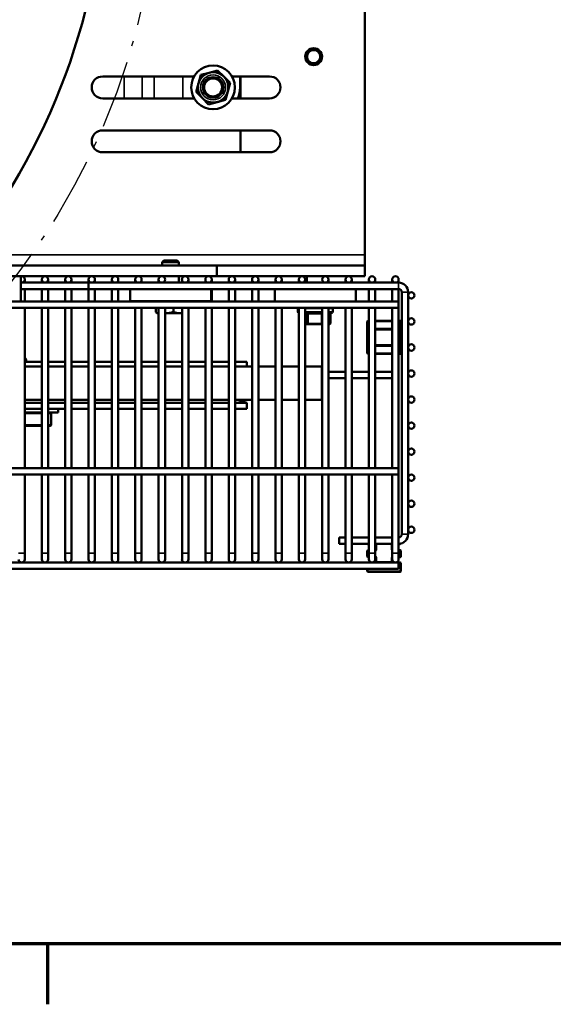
# Model space of a CAD drawing. Header units: inches. Extents: x 1 to 237, y 4 to 150.
# Tile 9 of 166: x 59 to 69, y 6 to 24. Entities that reach past the tile are written whole.
import ezdxf

# ---------------------------------------------------------------- set-up
doc = ezdxf.new("R2010")
doc.units = ezdxf.units.IN
doc.header["$LTSCALE"] = 7
doc.header["$MEASUREMENT"] = 0
doc.linetypes.add('DASH_DOT', pattern=[0.37, 0.24, -0.06, 0.01, -0.06])
for name, color, linetype, lineweight in [('Border (ANSI)', 7, 'Continuous', 70), ('Dimension (ANSI)', 7, 'Continuous', 25), ('Sketch Geometry (ANSI)', 7, 'Continuous', 25), ('Visible (ANSI)', 7, 'Continuous', 50), ('Visible Narrow (ANSI)', 7, 'Continuous', 35)]:
    doc.layers.add(name, color=color, linetype=linetype, lineweight=lineweight)
doc.styles.add('Dimension Text', font='tahoma.ttf')
doc.dimstyles.new('Dual Dimension', dxfattribs={"dimscale": 7, "dimtxt": 0.12, "dimasz": 0.098425, "dimexe": 0.125, "dimexo": 0.0625, "dimgap": 0.031496, "dimtad": 0, "dimtih": 1, "dimtoh": 1, "dimrnd": 1e-08, "dimzin": 4, "dimdsep": 46, "dimtxsty": 'Dimension Text', "dimcen": 0.09, "dimdle": 0.393701, "dimclrd": 256, "dimclre": 256, "dimclrt": 256, "dimadec": 0, "dimazin": 1, "dimtfac": 1, "dimtofl": 0, "dimtmove": 0, "dimatfit": 3, "dimfxl": 1, "dimtolj": 1, "dimtzin": 4, "dimlwd": -1, "dimlwe": -1, "dimarcsym": 0})

# ---------------------------------------------------------------- blocks, each defined once
blk = doc.blocks.new('Borders Default Border')
at = {"layer": 'Border (ANSI)'}
blk.add_line((8.5, 1), (8.5, 0.84), dxfattribs=at)
at = {"layer": 'Border (ANSI)', "flags": 128}
blk.add_lwpolyline([(0.5, 1), (0.5, 21), (33.5, 21), (33.5, 1), (0.5, 1)], dxfattribs=at)
blk = doc.blocks.new('*D12')
at = {"layer": 'Defpoints', "color": 0, "transparency": 16777216}
for p in [(54.601, 38.787), (42.549, 15.749)]:
    blk.add_point(p, dxfattribs=at)
at = {"layer": 'Dimension (ANSI)', "transparency": 16777216}
for p, q in [((58.296, 45.849), (54.921, 39.397)), ((59.057, 45.849), (58.296, 45.849)), ((48.575, 26.638), (48.575, 27.898)), ((47.945, 27.268), (49.205, 27.268))]:
    blk.add_line(p, q, dxfattribs=at)
blk.add_solid([(54.819, 39.45), (55.023, 39.344), (54.601, 38.787)], dxfattribs=at)
at = {"layer": 'Dimension (ANSI)', "transparency": 16777216, "insert": (63.285, 45.849), "char_height": 0.84, "attachment_point": 5, "style": 'Dimension Text'}
blk.add_mtext('\\A1;{\\H3.0x;(}\\S∅26.00^ ∅660.4 mm;{\\H3.0x;)}', dxfattribs=at)

msp = doc.modelspace()

# ---------------------------------------------------------------- linework, layer by layer
at = {"layer": 'Sketch Geometry (ANSI)', "linetype": 'DASH_DOT', "ltscale": 0.750886}
msp.add_circle((48.5752, 27.2676), 13, dxfattribs=at)
at = {"layer": 'Visible (ANSI)'}
for p, q in [((65.3862, 19.7786), (65.3862, 35.2567)), ((62.657, 23.1997), (62.4996, 23.1575)), ((62.7722, 23.0845), (62.657, 23.1997)), ((60.5256, 23.0879), (62.2222, 23.0879)), ((62.3422, 23.1154), (62.3, 22.958)), ((62.4996, 23.1575), (62.3422, 23.1154)), ((62.8874, 22.9692), (62.7722, 23.0845)), ((62.9231, 23.0879), (63.6196, 23.0879)), ((63.0726, 23.0879), (63.0726, 22.8849)), ((63.0781, 22.6819), (63.0781, 23.0879)), ((62.3, 22.958), (62.2578, 22.8006)), ((62.8452, 22.8118), (62.8874, 22.9692)), ((62.2222, 22.6819), (60.5256, 22.6819)), ((62.2578, 22.8006), (62.373, 22.6853)), ((62.373, 22.6853), (62.4882, 22.5701)), ((62.6457, 22.6123), (62.8031, 22.6544)), ((62.8031, 22.6544), (62.8452, 22.8118)), ((63.6196, 22.6819), (62.9231, 22.6819)), ((62.4882, 22.5701), (62.6457, 22.6123)), ((60.5256, 22.0879), (63.6196, 22.0879)), ((63.0781, 21.6819), (63.0781, 22.0879)), ((63.6196, 21.6819), (60.5256, 21.6819)), ((65.3862, 19.5817), (65.3862, 19.7786)), ((58.0783, 19.5817), (62.6388, 19.5817)), ((61.6617, 19.6769), (61.6276, 19.6428)), ((61.9401, 19.6428), (61.6276, 19.6428)), ((61.6276, 19.5817), (61.6276, 19.6428)), ((61.6617, 19.6769), (61.906, 19.6769)), ((61.906, 19.6769), (61.9401, 19.6428)), ((61.9401, 19.5817), (61.9401, 19.6428)), ((62.6388, 19.5817), (62.6388, 19.3849)), ((65.3862, 19.5817), (62.6388, 19.5817)), ((65.3862, 19.3849), (65.3862, 19.5817)), ((62.6388, 19.3849), (58.1989, 19.3849)), ((59.01, 18.9149), (59.01, 19.3849)), ((61.6276, 19.3814), (61.6276, 19.3849)), ((61.9401, 19.2669), (61.9401, 19.3849)), ((62.6388, 19.3849), (65.3862, 19.3849)), ((64.311, 19.2635), (64.311, 19.3849)), ((64.6235, 19.3734), (64.6235, 19.3849)), ((59.01, 19.2635), (60.2638, 19.2635)), ((59.0827, 19.2635), (59.0827, 19.3226)), ((59.3976, 19.3226), (59.3976, 19.2635)), ((59.5158, 19.2635), (59.5158, 19.3226)), ((59.8307, 19.3226), (59.8307, 19.2635)), ((59.9488, 19.2635), (59.9488, 19.3226)), ((60.2638, 19.3226), (60.2638, 19.2635)), ((60.2638, 19.1454), (60.2638, 19.2635)), ((60.2638, 19.2635), (66.0118, 19.2635)), ((60.3819, 19.2635), (60.3819, 19.3226)), ((60.6969, 19.3226), (60.6969, 19.2635)), ((60.815, 19.2635), (60.815, 19.3226)), ((61.0339, 19.2669), (61.1693, 19.2669)), ((61.0339, 19.2635), (61.0339, 19.2669)), ((61.1299, 19.3226), (61.1299, 19.2669)), ((61.2087, 19.2669), (61.6023, 19.2669)), ((61.248, 19.2669), (61.248, 19.3226)), ((61.563, 19.3226), (61.563, 19.2669)), ((61.6418, 19.2669), (62.0354, 19.2669)), ((61.9961, 19.3226), (61.9961, 19.2669)), ((62.0749, 19.2669), (62.4685, 19.2669)), ((62.1142, 19.2669), (62.1142, 19.3226)), ((62.4291, 19.3226), (62.4291, 19.2669)), ((62.5079, 19.2669), (62.5339, 19.2669)), ((62.5339, 19.2635), (62.5339, 19.2669)), ((62.5473, 19.2635), (62.5473, 19.3226)), ((62.8622, 19.3226), (62.8622, 19.2635)), ((62.9803, 19.2635), (62.9803, 19.3226)), ((63.2953, 19.3226), (63.2953, 19.2635)), ((63.4134, 19.2635), (63.4134, 19.3226)), ((63.7284, 19.3226), (63.7284, 19.2635)), ((63.8465, 19.2635), (63.8465, 19.3226)), ((64.1614, 19.3226), (64.1614, 19.2635)), ((64.2795, 19.2635), (64.2795, 19.3226)), ((64.6235, 19.2635), (64.6235, 19.2717)), ((64.7126, 19.2635), (64.7126, 19.3226)), ((65.0276, 19.3226), (65.0276, 19.2635)), ((65.1457, 19.2635), (65.1457, 19.3226)), ((65.4606, 19.3226), (65.4606, 19.2635)), ((65.5788, 19.2635), (65.5788, 19.3226)), ((65.8937, 19.3226), (65.8937, 19.2635)), ((66.0118, 19.2635), (66.0118, 19.3226)), ((59.01, 19.1454), (60.2638, 19.1454)), ((59.0827, 19.1454), (59.0827, 18.9149)), ((59.3976, 19.1454), (59.3976, 18.9149)), ((59.5158, 19.1454), (59.5158, 18.9149)), ((59.8307, 19.1454), (59.8307, 18.9149)), ((59.9488, 19.1454), (59.9488, 18.9149)), ((60.2638, 19.1454), (60.2638, 18.9149)), ((60.2638, 19.1454), (66.0118, 19.1454)), ((60.3819, 19.1454), (60.3819, 18.9149)), ((60.6969, 19.1454), (60.6969, 18.9149)), ((60.815, 19.1454), (60.815, 18.9149)), ((61.0339, 18.9199), (61.0339, 19.1454)), ((62.5339, 18.9199), (62.5339, 19.1454)), ((62.5473, 19.1454), (62.5473, 18.9149)), ((62.8622, 19.1454), (62.8622, 18.9149)), ((62.9803, 19.1454), (62.9803, 18.9149)), ((63.2953, 19.1454), (63.2953, 18.9149)), ((63.4134, 19.1454), (63.4134, 18.9149)), ((63.7172, 18.9149), (63.7172, 19.1454)), ((65.2172, 18.9149), (65.2172, 19.1454)), ((65.4606, 19.1454), (65.4606, 18.9149)), ((65.5788, 19.1454), (65.5788, 18.9149)), ((65.8937, 19.1454), (65.8937, 18.9149)), ((66.0118, 19.1454), (66.0118, 18.9149)), ((66.0709, 19.0863), (66.0709, 14.5982)), ((66.189, 19.0863), (66.189, 14.5982)), ((58.4874, 18.9149), (66.0118, 18.9149)), ((62.5339, 18.9199), (61.0339, 18.9199)), ((61.1299, 18.9199), (61.1299, 18.9149)), ((61.248, 18.9199), (61.248, 18.9149)), ((61.4459, 18.9149), (61.4459, 18.9199)), ((62.1219, 18.9149), (62.1219, 18.9199)), ((62.4291, 18.9199), (62.4291, 18.9149)), ((66.0118, 18.7968), (66.0118, 18.9149)), ((58.5597, 18.7968), (66.0118, 18.7968)), ((59.0827, 15.8243), (59.0827, 18.7968)), ((59.3976, 15.8243), (59.3976, 18.7968)), ((59.5158, 15.8243), (59.5158, 18.7968)), ((59.8307, 15.8243), (59.8307, 18.7968)), ((59.9488, 15.8243), (59.9488, 18.7968)), ((60.2638, 15.8243), (60.2638, 18.7968)), ((60.3819, 15.8243), (60.3819, 18.7968)), ((60.6969, 15.8243), (60.6969, 18.7968)), ((60.815, 15.8243), (60.815, 18.7968)), ((61.1299, 15.8243), (61.1299, 18.7968)), ((61.248, 15.8243), (61.248, 18.7968)), ((61.5117, 18.7968), (61.5117, 18.7192)), ((61.5339, 18.6969), (61.5296, 18.6994)), ((61.5339, 18.6969), (61.5381, 18.6969)), ((61.5381, 18.6969), (61.563, 18.6969)), ((61.563, 15.8243), (61.563, 18.7968)), ((61.6811, 15.8243), (61.6811, 18.7968)), ((61.6811, 18.6969), (61.7005, 18.6969)), ((61.7005, 18.6969), (61.9463, 18.6969)), ((61.8366, 18.7968), (61.8366, 18.7192)), ((61.9463, 18.6969), (61.9961, 18.6969)), ((61.9961, 15.8243), (61.9961, 18.7968)), ((62.1142, 15.8243), (62.1142, 18.7968)), ((62.4291, 15.8243), (62.4291, 18.7968)), ((62.5473, 15.8243), (62.5473, 18.7968)), ((62.8622, 15.8243), (62.8622, 18.7968)), ((62.9803, 15.8243), (62.9803, 18.7968)), ((63.2953, 15.8243), (63.2953, 18.7968)), ((63.4134, 15.8243), (63.4134, 18.7968)), ((63.7284, 15.8243), (63.7284, 18.7968)), ((63.8465, 15.8243), (63.8465, 18.7968)), ((64.1437, 18.7239), (64.1437, 18.7839)), ((64.1614, 15.8243), (64.1614, 18.7968)), ((64.2795, 15.8243), (64.2795, 18.7968)), ((64.5945, 18.7039), (64.2795, 18.7039)), ((64.5945, 15.8243), (64.5945, 18.7968)), ((64.7126, 15.8243), (64.7126, 18.7968)), ((64.7707, 18.7039), (64.7126, 18.7039)), ((64.7472, 18.6839), (64.7472, 18.5054)), ((64.7907, 18.7239), (64.7907, 18.7839)), ((65.0276, 15.8243), (65.0276, 18.7968)), ((65.1457, 15.8243), (65.1457, 18.7968)), ((65.4606, 15.8243), (65.4606, 18.7968)), ((65.5788, 15.8243), (65.5788, 18.7968)), ((65.8937, 15.8243), (65.8937, 18.7968)), ((66.0118, 15.8243), (66.0118, 18.7968)), ((64.2795, 18.4954), (64.3161, 18.4954)), ((64.3374, 18.4954), (64.3161, 18.4954)), ((64.3374, 18.4954), (64.5823, 18.4954)), ((64.5945, 18.4954), (64.5823, 18.4954)), ((64.7126, 18.4954), (64.7334, 18.4954)), ((64.7372, 18.4954), (64.7334, 18.4954)), ((65.4287, 18.5433), (65.4287, 18.3903)), ((65.4606, 18.5558), (65.4412, 18.5558)), ((65.8937, 18.5558), (65.5788, 18.5558)), ((66.0412, 18.5558), (66.0118, 18.5558)), ((66.0537, 18.3903), (66.0537, 18.5433)), ((65.4287, 18.3903), (65.4287, 18.1093)), ((65.4606, 18.4028), (65.4412, 18.4028)), ((65.8937, 18.4028), (65.5788, 18.4028)), ((66.0412, 18.4028), (66.0118, 18.4028)), ((66.0537, 18.1093), (66.0537, 18.3903)), ((65.4287, 18.1093), (65.4287, 17.9563)), ((65.4412, 18.0968), (65.4606, 18.0968)), ((65.5788, 18.0968), (65.8937, 18.0968)), ((66.0118, 18.0968), (66.0412, 18.0968)), ((66.0537, 17.9563), (66.0537, 18.1093)), ((65.4412, 17.9438), (65.4606, 17.9438)), ((65.5788, 17.9438), (65.8937, 17.9438)), ((66.0118, 17.9438), (66.0412, 17.9438)), ((59.0827, 17.8577), (59.0841, 17.8577)), ((59.3976, 17.7957), (59.0827, 17.7957)), ((59.1054, 17.7957), (59.1041, 17.8383)), ((59.8307, 17.7957), (59.5158, 17.7957)), ((60.2638, 17.7957), (59.9488, 17.7957)), ((60.6969, 17.7957), (60.3819, 17.7957)), ((61.1299, 17.7957), (60.815, 17.7957)), ((61.563, 17.7957), (61.248, 17.7957)), ((61.9961, 17.7957), (61.6811, 17.7957)), ((62.4291, 17.7957), (62.1142, 17.7957)), ((62.8622, 17.7957), (62.5473, 17.7957)), ((63.1976, 17.7957), (62.9803, 17.7957)), ((63.1976, 17.7957), (63.1976, 17.7099)), ((59.3976, 17.7099), (59.0827, 17.7099)), ((59.8307, 17.7099), (59.5158, 17.7099)), ((60.2638, 17.7099), (59.9488, 17.7099)), ((60.6969, 17.7099), (60.3819, 17.7099)), ((61.1299, 17.7099), (60.815, 17.7099)), ((61.563, 17.7099), (61.248, 17.7099)), ((61.6811, 17.7099), (61.9961, 17.7099)), ((62.1142, 17.7099), (62.4291, 17.7099)), ((62.5473, 17.7099), (62.8622, 17.7099)), ((62.9803, 17.7099), (63.2953, 17.7099)), ((63.4134, 17.7099), (63.7284, 17.7099)), ((63.8465, 17.7099), (64.1614, 17.7099)), ((64.2795, 17.7099), (64.5904, 17.7099)), ((64.5904, 17.7099), (64.5904, 17.0899)), ((64.5945, 17.61), (64.5904, 17.61)), ((65.0276, 17.61), (64.7126, 17.61)), ((65.4606, 17.61), (65.1457, 17.61)), ((65.8937, 17.61), (65.5788, 17.61)), ((64.5945, 17.4919), (64.5904, 17.4919)), ((65.0276, 17.4919), (64.7126, 17.4919)), ((65.4606, 17.4919), (65.1457, 17.4919)), ((65.8937, 17.4919), (65.5788, 17.4919)), ((59.3976, 17.0899), (59.0827, 17.0899)), ((59.0827, 17.0332), (59.3976, 17.0332)), ((59.8307, 17.0899), (59.5158, 17.0899)), ((59.5158, 17.0332), (59.8307, 17.0332)), ((60.2638, 17.0899), (59.9488, 17.0899)), ((59.9488, 17.0332), (60.2638, 17.0332)), ((60.6969, 17.0899), (60.3819, 17.0899)), ((60.3819, 17.0332), (60.6969, 17.0332)), ((61.1299, 17.0899), (60.815, 17.0899)), ((60.815, 17.0332), (61.1299, 17.0332)), ((61.563, 17.0899), (61.248, 17.0899)), ((61.248, 17.0332), (61.563, 17.0332)), ((61.6811, 17.0899), (61.9961, 17.0899)), ((61.6811, 17.0332), (61.9961, 17.0332)), ((62.1142, 17.0899), (62.4291, 17.0899)), ((62.1142, 17.0332), (62.4291, 17.0332)), ((62.5473, 17.0899), (62.8622, 17.0899)), ((62.5473, 17.0332), (62.8622, 17.0332)), ((62.9803, 17.0899), (63.2953, 17.0899)), ((62.9803, 17.0332), (63.1976, 17.0332)), ((63.0329, 17.0899), (63.1976, 17.0332)), ((63.1976, 17.0332), (63.1976, 16.9207)), ((63.4134, 17.0899), (63.7284, 17.0899)), ((63.8465, 17.0899), (64.1614, 17.0899)), ((64.2795, 17.0899), (64.5904, 17.0899)), ((59.0827, 16.9207), (59.3976, 16.9207)), ((59.3976, 16.8577), (59.0827, 16.8577)), ((59.5158, 16.9207), (59.8307, 16.9207)), ((59.6976, 16.8577), (59.5158, 16.8577)), ((59.5726, 16.6277), (59.5726, 16.8377)), ((59.6976, 16.9207), (59.6976, 16.8577)), ((59.9488, 16.9207), (60.2638, 16.9207)), ((60.3819, 16.9207), (60.6969, 16.9207)), ((60.815, 16.9207), (61.1299, 16.9207)), ((61.248, 16.9207), (61.563, 16.9207)), ((61.6811, 16.9207), (61.9961, 16.9207)), ((62.1142, 16.9207), (62.4291, 16.9207)), ((62.5473, 16.9207), (62.8622, 16.9207)), ((62.9803, 16.9207), (63.1976, 16.9207)), ((59.3976, 16.6077), (59.0827, 16.6077)), ((59.5526, 16.6077), (59.5158, 16.6077)), ((51.7898, 15.7062), (66.0118, 15.7062)), ((52.1878, 15.8243), (66.0118, 15.8243)), ((59.0827, 14.2495), (59.0827, 15.7062)), ((59.3976, 14.2495), (59.3976, 15.7062)), ((59.5158, 14.2495), (59.5158, 15.7062)), ((59.8307, 14.2495), (59.8307, 15.7062)), ((59.9488, 14.2495), (59.9488, 15.7062)), ((60.2638, 14.2495), (60.2638, 15.7062)), ((60.3819, 14.2495), (60.3819, 15.7062)), ((60.6969, 14.2495), (60.6969, 15.7062)), ((60.815, 14.2495), (60.815, 15.7062)), ((61.1299, 14.2495), (61.1299, 15.7062)), ((61.248, 14.2495), (61.248, 15.7062)), ((61.563, 14.2495), (61.563, 15.7062)), ((61.6811, 14.2495), (61.6811, 15.7062)), ((61.9961, 14.2495), (61.9961, 15.7062)), ((62.1142, 14.2495), (62.1142, 15.7062)), ((62.4291, 14.2495), (62.4291, 15.7062)), ((62.5473, 14.2495), (62.5473, 15.7062)), ((62.8622, 14.2495), (62.8622, 15.7062)), ((62.9803, 14.2495), (62.9803, 15.7062)), ((63.2953, 14.2495), (63.2953, 15.7062)), ((63.4134, 14.2495), (63.4134, 15.7062)), ((63.7284, 14.2495), (63.7284, 15.7062)), ((63.8465, 14.2495), (63.8465, 15.7062)), ((64.1614, 14.2495), (64.1614, 15.7062)), ((64.2795, 14.2495), (64.2795, 15.7062)), ((64.5945, 14.2495), (64.5945, 15.7062)), ((64.7126, 14.2495), (64.7126, 15.7062)), ((65.0276, 14.2495), (65.0276, 15.7062)), ((65.1457, 14.2495), (65.1457, 15.7062)), ((65.4606, 14.2495), (65.4606, 15.7062)), ((65.5788, 14.2495), (65.5788, 15.7062)), ((65.8937, 14.2495), (65.8937, 15.7062)), ((66.0118, 15.7062), (66.0118, 15.8243)), ((66.0118, 14.2495), (66.0118, 15.7062)), ((64.9095, 14.421), (64.9095, 14.5391)), ((65.0276, 14.5391), (64.9095, 14.5391)), ((65.4606, 14.5391), (65.1457, 14.5391)), ((65.8937, 14.5391), (65.5788, 14.5391)), ((59.0827, 14.1314), (59.0827, 14.2495)), ((59.3976, 14.2495), (59.3976, 14.1314)), ((59.5158, 14.1314), (59.5158, 14.2495)), ((59.8307, 14.2495), (59.8307, 14.1314)), ((59.9488, 14.1314), (59.9488, 14.2495)), ((60.2638, 14.2495), (60.2638, 14.1314)), ((60.3819, 14.1314), (60.3819, 14.2495)), ((60.6969, 14.2495), (60.6969, 14.1314)), ((60.815, 14.1314), (60.815, 14.2495)), ((61.1299, 14.2495), (61.1299, 14.1314)), ((61.248, 14.1314), (61.248, 14.2495)), ((61.563, 14.2495), (61.563, 14.1314)), ((61.6811, 14.1314), (61.6811, 14.2495)), ((61.9961, 14.2495), (61.9961, 14.1314)), ((62.1142, 14.1314), (62.1142, 14.2495)), ((62.4291, 14.2495), (62.4291, 14.1314)), ((62.5473, 14.1314), (62.5473, 14.2495)), ((62.8622, 14.2495), (62.8622, 14.1314)), ((62.9803, 14.1314), (62.9803, 14.2495)), ((63.2953, 14.2495), (63.2953, 14.1314)), ((63.4134, 14.1314), (63.4134, 14.2495)), ((63.7284, 14.2495), (63.7284, 14.1314)), ((63.8465, 14.1314), (63.8465, 14.2495)), ((64.1614, 14.2495), (64.1614, 14.1314)), ((64.2795, 14.1314), (64.2795, 14.2495)), ((64.5945, 14.2495), (64.5945, 14.1314)), ((64.7126, 14.1314), (64.7126, 14.2495)), ((65.0276, 14.421), (64.9095, 14.421)), ((65.0276, 14.2495), (65.0276, 14.1314)), ((65.4606, 14.421), (65.1457, 14.421)), ((65.1457, 14.1314), (65.1457, 14.2495)), ((65.4287, 14.2904), (65.4287, 14.1879)), ((65.4412, 14.4149), (65.4606, 14.4149)), ((65.4606, 14.3029), (65.4412, 14.3029)), ((65.4606, 14.2495), (65.4606, 14.1314)), ((65.8937, 14.421), (65.5788, 14.421)), ((65.5788, 14.1314), (65.5788, 14.2495)), ((65.5887, 14.4024), (65.5887, 14.3154)), ((65.8937, 14.2495), (65.8937, 14.1314)), ((66.0118, 14.4149), (66.0412, 14.4149)), ((66.0412, 14.3029), (66.0118, 14.3029)), ((66.0118, 14.1314), (66.0118, 14.2495)), ((66.0537, 14.1879), (66.0537, 14.2904)), ((34.6878, 14.0724), (66.0118, 14.0724)), ((65.4412, 14.1754), (65.4606, 14.1754)), ((65.5887, 14.1629), (65.5887, 14.0849)), ((65.8937, 14.0849), (65.8937, 14.1314)), ((66.0118, 14.1754), (66.0412, 14.1754)), ((66.0118, 13.9543), (66.0118, 14.0724)), ((66.0412, 14.0724), (66.0118, 14.0724)), ((34.7145, 13.9543), (66.0118, 13.9543)), ((65.4287, 13.9543), (65.4287, 13.9149)), ((65.4412, 13.9024), (66.0412, 13.9024)), ((66.0537, 13.9149), (66.0537, 14.0599))]:
    msp.add_line(p, q, dxfattribs=at)
for centre, radius in [((64.4366, 23.4549), 0.1562), ((64.4366, 23.4549), 0.1222), ((62.5726, 22.8849), 0.405), ((62.5726, 22.8849), 0.2822), ((62.5726, 22.8849), 0.19), ((62.5726, 22.8849), 0.1868), ((62.5726, 22.8849), 0.1672), ((59.4567, 19.3226), 0.0591), ((59.8898, 19.3226), 0.0591), ((60.3228, 19.3226), 0.0591), ((60.7559, 19.3226), 0.0591), ((61.189, 19.3226), 0.0591), ((61.6221, 19.3226), 0.0591), ((62.0551, 19.3226), 0.0591), ((62.4882, 19.3226), 0.0591), ((62.9213, 19.3226), 0.0591), ((63.3543, 19.3226), 0.0591), ((63.7874, 19.3226), 0.0591), ((64.2205, 19.3226), 0.0591), ((64.6536, 19.3226), 0.0591), ((65.0866, 19.3226), 0.0591), ((65.5197, 19.3226), 0.0591), ((65.9528, 19.3226), 0.0591), ((66.248, 19.0273), 0.0591), ((66.248, 18.5443), 0.0591), ((66.248, 18.0613), 0.0591), ((66.248, 17.5783), 0.0591), ((66.248, 17.0953), 0.0591), ((66.248, 16.6123), 0.0591), ((66.248, 16.1293), 0.0591), ((66.248, 15.6463), 0.0591), ((66.248, 15.1633), 0.0591), ((66.248, 14.6803), 0.0591)]:
    msp.add_circle(centre, radius, dxfattribs=at)
for centre, radius, start, end in [((48.5752, 27.2676), 12, 321.40992, 38.59008), ((60.5256, 22.8849), 0.203, 90, 270), ((63.6196, 22.8849), 0.203, 270, 90), ((62.5726, 22.8849), 0.5, 336.04619, 0), ((60.5256, 21.8849), 0.203, 90, 270), ((63.6196, 21.8849), 0.203, 270, 90), ((59.0236, 19.3226), 0.0591, 256.64197, 103.35803), ((66.0118, 19.0863), 0.1772, 0, 90), ((66.0118, 19.0863), 0.0591, 0, 90), ((64.1637, 18.7839), 0.02, 139.87269, 180), ((64.1637, 18.7239), 0.02, 180, 263.37934), ((64.7672, 18.6839), 0.02, 90, 180), ((64.7707, 18.7239), 0.02, 270, 0), ((64.7707, 18.7839), 0.02, 0, 40.12731), ((64.7372, 18.5054), 0.01, 270, 0), ((65.4412, 18.5433), 0.0125, 90, 180), ((66.0412, 18.5433), 0.0125, 0, 90), ((65.4412, 18.3903), 0.0125, 90, 180), ((66.0412, 18.3903), 0.0125, 0, 90), ((65.4412, 18.1093), 0.0125, 180, 270), ((66.0412, 18.1093), 0.0125, 270, 0), ((65.4412, 17.9563), 0.0125, 180, 270), ((66.0412, 17.9563), 0.0125, 270, 0), ((59.5526, 16.8377), 0.02, 0, 90), ((59.5526, 16.6277), 0.02, 270, 0), ((66.0118, 14.5982), 0.1772, 270, 0), ((66.0118, 14.5982), 0.0591, 270, 0), ((66.0412, 14.4274), 0.0125, 270, 353.63879), ((65.4412, 14.2904), 0.0125, 90, 180), ((65.4412, 14.4274), 0.0125, 210.74253, 270), ((65.5762, 14.4024), 0.0125, 0, 78.2788), ((65.5762, 14.3154), 0.0125, 281.7212, 0), ((66.0412, 14.2904), 0.0125, 0, 90), ((59.0236, 14.1314), 0.0591, 180, 0), ((59.4567, 14.1314), 0.0591, 180, 0), ((59.8898, 14.1314), 0.0591, 180, 0), ((60.3228, 14.1314), 0.0591, 180, 0), ((60.7559, 14.1314), 0.0591, 180, 0), ((61.189, 14.1314), 0.0591, 180, 0), ((61.6221, 14.1314), 0.0591, 180, 0), ((62.0551, 14.1314), 0.0591, 180, 0), ((62.4882, 14.1314), 0.0591, 180, 0), ((62.9213, 14.1314), 0.0591, 180, 0), ((63.3543, 14.1314), 0.0591, 180, 0), ((63.7874, 14.1314), 0.0591, 180, 0), ((64.2205, 14.1314), 0.0591, 180, 0), ((64.6536, 14.1314), 0.0591, 180, 0), ((65.0866, 14.1314), 0.0591, 180, 0), ((65.4412, 14.1879), 0.0125, 180, 270), ((65.5197, 14.1314), 0.0591, 180, 0), ((65.5762, 14.0849), 0.0125, 270, 0), ((65.5762, 14.1629), 0.0125, 0, 78.2788), ((65.9528, 14.1314), 0.0591, 180, 0), ((65.9062, 14.0849), 0.0125, 180, 270), ((66.0412, 14.1879), 0.0125, 270, 0), ((66.0412, 14.0599), 0.0125, 0, 90), ((65.4412, 13.9149), 0.0125, 180, 270), ((66.0412, 13.9149), 0.0125, 270, 0)]:
    msp.add_arc(centre, radius, start, end, dxfattribs=at)
for points, weights in [([(61.5117, 18.7192), (61.5258, 18.6969), (61.5381, 18.6969)], [1, 1.0379548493, 1]), ([(61.5381, 18.6969), (61.5497, 18.6969), (61.563, 18.717)], [1, 1.03607662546, 1.00357055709]), ([(61.6811, 18.6974), (61.6908, 18.6969), (61.7005, 18.6969)], [1.00960473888, 1.0056406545, 1]), ([(61.7005, 18.6969), (61.7637, 18.6969), (61.8366, 18.7192)], [1, 1.0379548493, 1]), ([(61.8366, 18.7192), (61.8954, 18.6969), (61.9463, 18.6969)], [1, 1.0379548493, 1]), ([(61.9463, 18.6969), (61.9708, 18.6969), (61.9961, 18.7018)], [1, 1.01788474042, 1.01891450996])]:
    msp.add_rational_spline(points, weights, degree=2, dxfattribs=at)
msp.add_open_spline([(59.1041, 17.8383), (59.104, 17.8406), (59.1035, 17.8432), (59.1016, 17.8476), (59.1, 17.8501), (59.0965, 17.8536), (59.094, 17.8552), (59.0895, 17.8571), (59.0866, 17.8577), (59.0841, 17.8577)], degree=3, knots=[0.001563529, 0.001563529, 0.001563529, 0.001563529, 0.018805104, 0.018805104, 0.037615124, 0.037615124, 0.056431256, 0.056431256, 0.075252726, 0.075252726, 0.075252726, 0.075252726], dxfattribs=at)
at = {"layer": 'Visible Narrow (ANSI)'}
for p, q in [((60.9258, 23.0879), (60.9258, 22.6819)), ((61.258, 23.0879), (61.258, 22.6819)), ((61.4786, 23.0879), (61.4786, 22.6819)), ((62.0126, 23.0879), (62.0126, 22.6819)), ((57.9573, 19.7786), (65.3862, 19.7786)), ((66.0118, 19.2635), (66.0118, 19.1454)), ((66.189, 19.0863), (66.0709, 19.0863)), ((64.1614, 18.7839), (64.1437, 18.7839)), ((64.1437, 18.7239), (64.1614, 18.7239)), ((64.5945, 18.7839), (64.2795, 18.7839)), ((64.2795, 18.7239), (64.5945, 18.7239)), ((64.2795, 18.6839), (64.3073, 18.6839)), ((64.3371, 18.6839), (64.3073, 18.6839)), ((64.3073, 18.6839), (64.3073, 18.5054)), ((64.3371, 18.6839), (64.582, 18.6839)), ((64.3371, 18.5054), (64.3371, 18.6839)), ((64.5945, 18.6839), (64.582, 18.6839)), ((64.582, 18.6839), (64.582, 18.5054)), ((64.7907, 18.7839), (64.7126, 18.7839)), ((64.7126, 18.7239), (64.7907, 18.7239)), ((64.7126, 18.6839), (64.7419, 18.6839)), ((64.7472, 18.6839), (64.7419, 18.6839)), ((64.7419, 18.6839), (64.7419, 18.5054)), ((64.3073, 18.5054), (64.2795, 18.5054)), ((64.3073, 18.5054), (64.3371, 18.5054)), ((64.582, 18.5054), (64.3371, 18.5054)), ((64.582, 18.5054), (64.5945, 18.5054)), ((64.7419, 18.5054), (64.7126, 18.5054)), ((64.7419, 18.5054), (64.7472, 18.5054)), ((65.4412, 18.5433), (65.4287, 18.5433)), ((65.4412, 18.5558), (65.4412, 18.5433)), ((65.4412, 18.5433), (65.4606, 18.5433)), ((65.4412, 18.4028), (65.4412, 18.5433)), ((65.5788, 18.5433), (65.8937, 18.5433)), ((66.0118, 18.5433), (66.0412, 18.5433)), ((66.0412, 18.5433), (66.0412, 18.5558)), ((66.0537, 18.5433), (66.0412, 18.5433)), ((66.0412, 18.5433), (66.0412, 18.4028)), ((65.4412, 18.3903), (65.4287, 18.3903)), ((65.4412, 18.4028), (65.4412, 18.3903)), ((65.4412, 18.1093), (65.4412, 18.3903)), ((65.4412, 18.3903), (65.4606, 18.3903)), ((65.5788, 18.3903), (65.8937, 18.3903)), ((65.8812, 18.4153), (65.6012, 18.4153)), ((65.6012, 18.4153), (65.6012, 18.4028)), ((65.8812, 18.4028), (65.8812, 18.4153)), ((66.0118, 18.3903), (66.0412, 18.3903)), ((66.0412, 18.3903), (66.0412, 18.4028)), ((66.0537, 18.3903), (66.0412, 18.3903)), ((66.0412, 18.3903), (66.0412, 18.1093)), ((65.4287, 18.1093), (65.4412, 18.1093)), ((65.4412, 18.1093), (65.4412, 18.0968)), ((65.4606, 18.1093), (65.4412, 18.1093)), ((65.4412, 17.9563), (65.4412, 18.0968)), ((65.8937, 18.1093), (65.5788, 18.1093)), ((65.6012, 18.0968), (65.6012, 18.0843)), ((65.6012, 18.0843), (65.8812, 18.0843)), ((65.8812, 18.0843), (65.8812, 18.0968)), ((66.0412, 18.1093), (66.0118, 18.1093)), ((66.0412, 18.0968), (66.0412, 18.1093)), ((66.0412, 18.1093), (66.0537, 18.1093)), ((66.0412, 18.0968), (66.0412, 17.9563)), ((65.4287, 17.9563), (65.4412, 17.9563)), ((65.4606, 17.9563), (65.4412, 17.9563)), ((65.4412, 17.9563), (65.4412, 17.9438)), ((65.8937, 17.9563), (65.5788, 17.9563)), ((66.0412, 17.9563), (66.0118, 17.9563)), ((66.0412, 17.9563), (66.0537, 17.9563)), ((66.0412, 17.9438), (66.0412, 17.9563)), ((59.1041, 17.8383), (59.0827, 17.8383)), ((59.3976, 16.8377), (59.0827, 16.8377)), ((59.5726, 16.8377), (59.5158, 16.8377)), ((59.0827, 16.6277), (59.3976, 16.6277)), ((59.5158, 16.6277), (59.5726, 16.6277)), ((66.189, 14.5982), (66.0709, 14.5982)), ((58.9646, 14.2495), (59.0827, 14.2495)), ((59.3976, 14.2495), (59.5158, 14.2495)), ((59.8307, 14.2495), (59.9488, 14.2495)), ((60.2638, 14.2495), (60.3819, 14.2495)), ((60.6969, 14.2495), (60.815, 14.2495)), ((61.1299, 14.2495), (61.248, 14.2495)), ((61.563, 14.2495), (61.6811, 14.2495)), ((61.9961, 14.2495), (62.1142, 14.2495)), ((62.4291, 14.2495), (62.5473, 14.2495)), ((62.8622, 14.2495), (62.9803, 14.2495)), ((63.2953, 14.2495), (63.4134, 14.2495)), ((63.7284, 14.2495), (63.8465, 14.2495)), ((64.1614, 14.2495), (64.2795, 14.2495)), ((64.5945, 14.2495), (64.7126, 14.2495)), ((65.0276, 14.2495), (65.1457, 14.2495)), ((65.4412, 14.2904), (65.4287, 14.2904)), ((65.4412, 14.421), (65.4412, 14.4149)), ((65.4412, 14.3029), (65.4412, 14.2904)), ((65.4412, 14.1879), (65.4412, 14.2904)), ((65.4412, 14.2904), (65.4606, 14.2904)), ((65.4606, 14.2495), (65.5788, 14.2495)), ((65.5887, 14.4024), (65.6012, 14.4024)), ((65.6012, 14.3154), (65.5887, 14.3154)), ((65.6012, 14.3154), (65.6012, 14.4024)), ((65.8812, 14.4024), (65.8937, 14.4024)), ((65.8812, 14.4024), (65.8812, 14.3154)), ((65.8937, 14.3154), (65.8812, 14.3154)), ((65.8937, 14.2495), (66.0118, 14.2495)), ((66.0118, 14.2904), (66.0412, 14.2904)), ((66.0412, 14.4149), (66.0412, 14.4234)), ((66.0412, 14.2904), (66.0412, 14.3029)), ((66.0537, 14.2904), (66.0412, 14.2904)), ((66.0412, 14.2904), (66.0412, 14.1879)), ((65.4287, 14.1879), (65.4412, 14.1879)), ((65.4412, 14.1879), (65.4412, 14.1754)), ((65.4606, 14.1879), (65.4412, 14.1879)), ((65.5887, 14.1629), (65.6012, 14.1629)), ((65.5887, 14.0849), (65.6012, 14.0849)), ((65.6012, 14.0849), (65.6012, 14.1629)), ((65.6012, 14.0849), (65.6012, 14.0724)), ((65.8812, 14.0849), (65.6012, 14.0849)), ((65.8812, 14.1629), (65.8937, 14.1629)), ((65.8812, 14.1629), (65.8812, 14.0849)), ((65.8812, 14.0849), (65.8937, 14.0849)), ((65.8812, 14.0724), (65.8812, 14.0849)), ((66.0412, 14.1879), (66.0118, 14.1879)), ((66.0412, 14.1754), (66.0412, 14.1879)), ((66.0412, 14.1879), (66.0537, 14.1879)), ((66.0412, 14.0599), (66.0412, 14.0724)), ((65.4287, 13.9149), (65.4412, 13.9149)), ((65.4412, 13.9149), (65.4412, 13.9543)), ((65.4412, 13.9149), (65.4412, 13.9024)), ((66.0412, 13.9149), (65.4412, 13.9149)), ((66.0118, 14.0599), (66.0412, 14.0599)), ((66.0537, 14.0599), (66.0412, 14.0599)), ((66.0412, 14.0599), (66.0412, 13.9149)), ((66.0412, 13.9024), (66.0412, 13.9149)), ((66.0412, 13.9149), (66.0537, 13.9149))]:
    msp.add_line(p, q, dxfattribs=at)
msp.add_circle((62.5726, 22.8849), 0.2323, dxfattribs=at)
for centre, start, end in [((65.6012, 18.3903), 90, 150), ((65.8812, 18.3903), 60, 90), ((65.6012, 18.1093), 210, 270), ((65.8812, 18.1093), 270, 300), ((65.5762, 14.3154), 275.82986, 0), ((65.5762, 14.4024), 0, 48.1084), ((65.9062, 14.4024), 131.8916, 180), ((65.9062, 14.3154), 180, 240), ((65.5762, 14.1629), 0, 84.17014), ((65.9062, 14.1629), 120, 180)]:
    msp.add_arc(centre, 0.025, start, end, dxfattribs=at)
for centre, major_axis, ratio, start_param, end_param in [((64.2897, 18.6839), (0, 0.02), 0.8811589, 4.712389, 6.2831853), ((64.3365, 18.6839), (0, 0.02), 0.031105, 4.712389, 6.2831853), ((64.5813, 18.6839), (0, 0.02), 0.031105, 4.712389, 6.2831853), ((64.7589, 18.6839), (0, 0.02), 0.8500538, 0, 1.5707963), ((64.3161, 18.5054), (0, -0.01), 0.8811589, 4.712389, 6.2831853), ((64.3374, 18.5054), (0, -0.01), 0.031105, 4.712389, 6.2831853), ((64.5823, 18.5054), (0, -0.01), 0.031105, 4.712389, 6.2831853), ((64.7334, 18.5054), (0, -0.01), 0.8500538, 0, 1.5707963)]:
    msp.add_ellipse(centre, major_axis=major_axis, ratio=ratio, start_param=start_param, end_param=end_param, dxfattribs=at)

# ---------------------------------------------------------------- block references
at = {"xscale": 7, "yscale": 7, "zscale": 7}
msp.add_blockref('Borders Default Border', (0, 0), dxfattribs=at)

# ---------------------------------------------------------------- dimensions: what is measured, and where the dimension line sits
at = {"layer": 'Dimension (ANSI)'}
dim = msp.add_diameter_dim_2p(p1=(42.549, 15.7488), p2=(54.6014, 38.7865), text='{\\H3.0x;(}\\S<>^ ∅660.4 mm;{\\H3.0x;)}', dimstyle='Dual Dimension', override={"dimgap": 0.031496, "dimdec": 2, "dimlfac": 1, "dimpost": '\\X', "dimtol": 0, "dimlim": 0, "dimtp": 0, "dimtm": 0, "dimtdec": 2}, dxfattribs=at)
dim.commit()
dim.dimension.update_dxf_attribs({"geometry": '*D12', "text_midpoint": (63.2852, 45.8491), "dimtype": 163})

doc.saveas('drawing.dxf')
